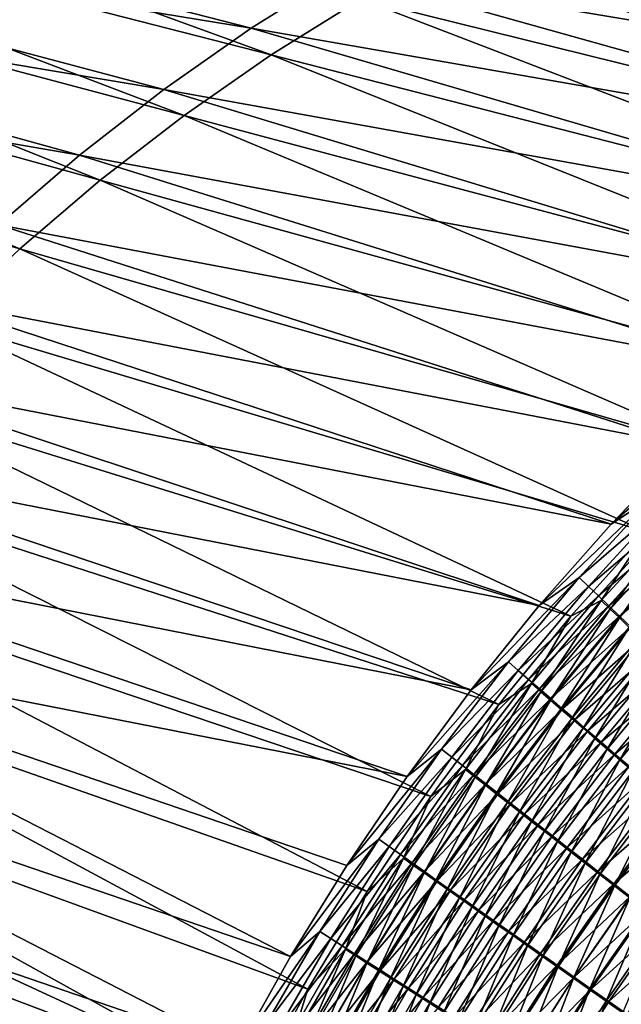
# Model space of a CAD drawing. Header units: metres. Extents: x -900 to 900, y -400 to 400.
# Tile 78 of 249: x -610 to -560, y 185 to 267. Entities that reach past the tile are written whole.
import ezdxf

# ---------------------------------------------------------------- set-up
doc = ezdxf.new("R2010")
doc.units = ezdxf.units.M

msp = doc.modelspace()

# ---------------------------------------------------------------- linework, layer by layer
at = {"layer": 'top'}
for points in [[(-589.249451, 263.618164, -353.408813), (-644.264893, 283.666199, -246.05809), (-651.034851, 279.450592, -245.912582)], [(-589.249451, 263.618164, -353.408813), (-581.840393, 268.242249, -353.560028), (-644.264893, 283.666199, -246.05809)], [(-652.766296, 281.682587, -247.002762), (-590.890991, 265.817963, -354.677704), (-659.367798, 277.063477, -246.906357)], [(-583.426514, 270.51178, -354.780487), (-590.890991, 265.817963, -354.677704), (-652.766296, 281.682587, -247.002762)], [(-567.832458, 278.768463, -354.992371), (-563.808838, 280.589996, -355.046387), (-510.928345, 264.434814, -453.677765)], [(-510.928345, 264.434814, -453.677765), (-563.808838, 280.589996, -355.046387), (-502.52182, 268.770874, -452.434357)], [(-562.422607, 278.139069, -353.965607), (-504.015686, 264.794922, -451.760284), (-558.406189, 279.822113, -354.051086)], [(-596.423035, 258.630585, -353.264374), (-651.034851, 279.450592, -245.912582), (-657.586487, 274.902618, -245.771866)], [(-596.423035, 258.630585, -353.264374), (-589.249451, 263.618164, -353.408813), (-651.034851, 279.450592, -245.912582)], [(-571.808411, 276.848724, -354.93869), (-567.832458, 278.768463, -354.992371), (-510.928345, 264.434814, -453.677765)], [(-566.398193, 276.355377, -353.8815), (-507.930725, 262.77652, -452.318695), (-562.422607, 278.139069, -353.965607)], [(-562.422607, 278.139069, -353.965607), (-507.930725, 262.77652, -452.318695), (-504.015686, 264.794922, -451.760284)], [(-659.367798, 277.063477, -246.906357), (-598.109863, 260.761414, -354.577484), (-665.726257, 272.122925, -246.811066)], [(-590.890991, 265.817963, -354.677704), (-598.109863, 260.761414, -354.577484), (-659.367798, 277.063477, -246.906357)], [(-519.031982, 259.722626, -454.795502), (-575.734253, 274.83194, -354.885468), (-571.808411, 276.848724, -354.93869)], [(-510.928345, 264.434814, -453.677765), (-519.031982, 259.722626, -454.795502), (-571.808411, 276.848724, -354.93869)], [(-511.806335, 260.662109, -452.854858), (-566.398193, 276.355377, -353.8815), (-570.330322, 274.472473, -353.798859)], [(-511.806335, 260.662109, -452.854858), (-507.930725, 262.77652, -452.318695), (-566.398193, 276.355377, -353.8815)], [(-603.340515, 253.29071, -353.127075), (-657.586487, 274.902618, -245.771866), (-663.901611, 270.032257, -245.636459)], [(-603.340515, 253.29071, -353.127075), (-596.423035, 258.630585, -353.264374), (-657.586487, 274.902618, -245.771866)], [(-575.734253, 274.83194, -354.885468), (-519.031982, 259.722626, -454.795502), (-583.426514, 270.51178, -354.780487)], [(-515.635437, 258.455994, -453.368317), (-570.330322, 274.472473, -353.798859), (-574.216492, 272.491699, -353.717712)], [(-515.635437, 258.455994, -453.368317), (-511.806335, 260.662109, -452.854858), (-570.330322, 274.472473, -353.798859)], [(-523.225647, 253.722763, -454.33786), (-574.216492, 272.491699, -353.717712), (-581.840393, 268.242249, -353.560028)], [(-523.225647, 253.722763, -454.33786), (-515.635437, 258.455994, -453.368317), (-574.216492, 272.491699, -353.717712)], [(-665.726257, 272.122925, -246.811066), (-605.065979, 255.353897, -354.480194), (-671.827026, 266.872192, -246.717346)], [(-598.109863, 260.761414, -354.577484), (-605.065979, 255.353897, -354.480194), (-665.726257, 272.122925, -246.811066)], [(-609.981384, 247.609665, -352.997192), (-663.901611, 270.032257, -245.636459), (-669.961731, 264.849304, -245.506821)], [(-609.981384, 247.609665, -352.997192), (-603.340515, 253.29071, -353.127075), (-663.901611, 270.032257, -245.636459)], [(-583.426514, 270.51178, -354.780487), (-526.829712, 254.661621, -455.796265), (-590.890991, 265.817963, -354.677704)], [(-519.031982, 259.722626, -454.795502), (-526.829712, 254.661621, -455.796265), (-583.426514, 270.51178, -354.780487)], [(-530.660034, 248.589325, -455.223938), (-581.840393, 268.242249, -353.560028), (-589.249451, 263.618164, -353.408813)], [(-530.660034, 248.589325, -455.223938), (-523.225647, 253.722763, -454.33786), (-581.840393, 268.242249, -353.560028)], [(-605.065979, 255.353897, -354.480194), (-611.74292, 249.608124, -354.386108), (-671.827026, 266.872192, -246.717346)], [(-590.890991, 265.817963, -354.677704), (-534.319763, 249.275711, -456.688751), (-598.109863, 260.761414, -354.577484)], [(-526.829712, 254.661621, -455.796265), (-534.319763, 249.275711, -456.688751), (-590.890991, 265.817963, -354.677704)], [(-616.324951, 241.598602, -352.875092), (-609.981384, 247.609665, -352.997192), (-669.961731, 264.849304, -245.506821)], [(-537.923035, 243.050507, -456.02655), (-589.249451, 263.618164, -353.408813), (-596.423035, 258.630585, -353.264374)], [(-537.923035, 243.050507, -456.02655), (-530.660034, 248.589325, -455.223938), (-589.249451, 263.618164, -353.408813)], [(-598.109863, 260.761414, -354.577484), (-541.500916, 243.586349, -457.481049), (-605.065979, 255.353897, -354.480194)], [(-534.319763, 249.275711, -456.688751), (-541.500916, 243.586349, -457.481049), (-598.109863, 260.761414, -354.577484)], [(-544.940918, 237.153473, -456.740356), (-596.423035, 258.630585, -353.264374), (-603.340515, 253.29071, -353.127075)], [(-544.940918, 237.153473, -456.740356), (-537.923035, 243.050507, -456.02655), (-596.423035, 258.630585, -353.264374)], [(-605.065979, 255.353897, -354.480194), (-548.371521, 237.613037, -458.179504), (-611.74292, 249.608124, -354.386108)], [(-541.500916, 243.586349, -457.481049), (-548.371521, 237.613037, -458.179504), (-605.065979, 255.353897, -354.480194)], [(-551.740967, 230.867828, -457.371307), (-603.340515, 253.29071, -353.127075), (-609.981384, 247.609665, -352.997192)], [(-551.740967, 230.867828, -457.371307), (-544.940918, 237.153473, -456.740356), (-603.340515, 253.29071, -353.127075)], [(-611.74292, 249.608124, -354.386108), (-554.930054, 231.374649, -458.79007), (-618.124817, 243.537598, -354.295593)], [(-548.371521, 237.613037, -458.179504), (-554.930054, 231.374649, -458.79007), (-611.74292, 249.608124, -354.386108)], [(-558.261047, 224.243729, -457.917023), (-609.981384, 247.609665, -352.997192), (-616.324951, 241.598602, -352.875092)], [(-558.261047, 224.243729, -457.917023), (-551.740967, 230.867828, -457.371307), (-609.981384, 247.609665, -352.997192)], [(-618.124817, 243.537598, -354.295593), (-561.175171, 224.8871, -459.318604), (-624.196655, 237.156647, -354.208954)], [(-554.930054, 231.374649, -458.79007), (-561.175171, 224.8871, -459.318604), (-618.124817, 243.537598, -354.295593)], [(-564.501892, 217.276764, -458.381592), (-616.324951, 241.598602, -352.875092), (-622.352295, 235.270294, -352.761108)], [(-564.501892, 217.276764, -458.381592), (-558.261047, 224.243729, -457.917023), (-616.324951, 241.598602, -352.875092)], [(-624.196655, 237.156647, -354.208954), (-567.105591, 218.163849, -459.771088), (-629.944031, 230.480377, -354.126495)], [(-561.175171, 224.8871, -459.318604), (-567.105591, 218.163849, -459.771088), (-624.196655, 237.156647, -354.208954)], [(-570.442139, 209.985504, -458.767334), (-622.352295, 235.270294, -352.761108), (-628.050598, 228.643784, -352.655396)], [(-570.442139, 209.985504, -458.767334), (-564.501892, 217.276764, -458.381592), (-622.352295, 235.270294, -352.761108)], [(-561.175171, 224.8871, -459.318604), (-551.194031, 233.638458, -460.409454), (-557.646545, 227.189819, -460.952942)], [(-561.175171, 224.8871, -459.318604), (-554.930054, 231.374649, -458.79007), (-551.194031, 233.638458, -460.409454)], [(-629.944031, 230.480377, -354.126495), (-572.719849, 211.218231, -460.15274), (-635.353455, 223.524597, -354.048553)], [(-567.105591, 218.163849, -459.771088), (-572.719849, 211.218231, -460.15274), (-629.944031, 230.480377, -354.126495)], [(-576.048462, 202.409668, -459.076599), (-628.050598, 228.643784, -352.655396), (-633.408447, 221.739563, -352.558228)], [(-576.048462, 202.409668, -459.076599), (-570.442139, 209.985504, -458.767334), (-628.050598, 228.643784, -352.655396)], [(-567.105591, 218.163849, -459.771088), (-557.646545, 227.189819, -460.952942), (-563.798828, 220.474014, -461.421631)], [(-567.105591, 218.163849, -459.771088), (-561.175171, 224.8871, -459.318604), (-557.646545, 227.189819, -460.952942)], [(-563.798828, 220.474014, -461.421631), (-557.646545, 227.189819, -460.952942), (-556.925232, 226.422195, -462.790344)], [(-563.798828, 220.474014, -461.421631), (-556.925232, 226.422195, -462.790344), (-563.034729, 219.73848, -463.231506)], [(-563.034729, 219.73848, -463.231506), (-556.925232, 226.422195, -462.790344), (-556.160034, 225.610062, -464.592743)], [(-563.034729, 219.73848, -463.231506), (-556.160034, 225.610062, -464.592743), (-562.225891, 218.961609, -465.00647)], [(-562.225891, 218.961609, -465.00647), (-556.160034, 225.610062, -464.592743), (-555.352112, 224.754532, -466.357727)], [(-555.920959, 225.194046, -459.515015), (-558.261047, 224.243729, -457.917023), (-561.986145, 218.578186, -459.956726)], [(-561.986145, 218.578186, -459.956726), (-561.257874, 217.878433, -461.679565), (-555.920959, 225.194046, -459.515015)], [(-561.257874, 217.878433, -461.679565), (-555.233398, 224.463699, -461.263947), (-555.920959, 225.194046, -459.515015)], [(-562.225891, 218.961609, -465.00647), (-555.352112, 224.754532, -466.357727), (-561.373352, 218.14444, -466.744202)], [(-561.373352, 218.14444, -466.744202), (-555.352112, 224.754532, -466.357727), (-554.502563, 223.856796, -468.082947)], [(-561.257874, 217.878433, -461.679565), (-560.487, 217.139359, -463.369141), (-555.233398, 224.463699, -461.263947)], [(-560.487, 217.139359, -463.369141), (-554.504089, 223.69101, -462.979553), (-555.233398, 224.463699, -461.263947)], [(-558.261047, 224.243729, -457.917023), (-564.501892, 217.276764, -458.381592), (-561.986145, 218.578186, -459.956726)], [(-561.373352, 218.14444, -466.744202), (-554.502563, 223.856796, -468.082947), (-560.478271, 217.288071, -468.442413)], [(-560.487, 217.139359, -463.369141), (-559.674561, 216.361984, -465.023285), (-554.504089, 223.69101, -462.979553)], [(-560.478271, 217.288071, -468.442413), (-554.502563, 223.856796, -468.082947), (-553.612366, 222.917953, -469.765961)], [(-635.353455, 223.524597, -354.048553), (-578.015686, 204.063461, -460.466644), (-640.412292, 216.305832, -353.975433)], [(-572.719849, 211.218231, -460.15274), (-578.015686, 204.063461, -460.466644), (-635.353455, 223.524597, -354.048553)], [(-560.478271, 217.288071, -468.442413), (-553.612366, 222.917953, -469.765961), (-559.541809, 216.39357, -470.098755)], [(-581.316467, 194.55632, -459.313812), (-633.408447, 221.739563, -352.558228), (-638.414551, 214.578186, -352.469788)], [(-581.316467, 194.55632, -459.313812), (-576.048462, 202.409668, -459.076599), (-633.408447, 221.739563, -352.558228)], [(-572.719849, 211.218231, -460.15274), (-563.798828, 220.474014, -461.421631), (-569.640442, 213.509354, -461.820343)], [(-572.719849, 211.218231, -460.15274), (-567.105591, 218.163849, -459.771088), (-563.798828, 220.474014, -461.421631)], [(-569.640442, 213.509354, -461.820343), (-563.798828, 220.474014, -461.421631), (-563.034729, 219.73848, -463.231506)], [(-569.640442, 213.509354, -461.820343), (-563.034729, 219.73848, -463.231506), (-568.836304, 212.808655, -463.606476)], [(-568.836304, 212.808655, -463.606476), (-563.034729, 219.73848, -463.231506), (-562.225891, 218.961609, -465.00647)], [(-568.836304, 212.808655, -463.606476), (-562.225891, 218.961609, -465.00647), (-567.98645, 212.069595, -465.357758)], [(-567.98645, 212.069595, -465.357758), (-562.225891, 218.961609, -465.00647), (-561.373352, 218.14444, -466.744202)], [(-567.98645, 212.069595, -465.357758), (-561.373352, 218.14444, -466.744202), (-567.092163, 211.293182, -467.072021)], [(-561.986145, 218.578186, -459.956726), (-564.501892, 217.276764, -458.381592), (-567.744629, 211.716232, -460.332214)], [(-567.744629, 211.716232, -460.332214), (-566.978333, 211.049667, -462.032501), (-561.986145, 218.578186, -459.956726)], [(-567.092163, 211.293182, -467.072021), (-561.373352, 218.14444, -466.744202), (-560.478271, 217.288071, -468.442413)], [(-566.978333, 211.049667, -462.032501), (-561.257874, 217.878433, -461.679565), (-561.986145, 218.578186, -459.956726)], [(-566.978333, 211.049667, -462.032501), (-566.168518, 210.346619, -463.699646), (-561.257874, 217.878433, -461.679565)], [(-566.168518, 210.346619, -463.699646), (-560.487, 217.139359, -463.369141), (-561.257874, 217.878433, -461.679565)], [(-564.501892, 217.276764, -458.381592), (-570.442139, 209.985504, -458.767334), (-567.744629, 211.716232, -460.332214)], [(-567.092163, 211.293182, -467.072021), (-560.478271, 217.288071, -468.442413), (-566.154419, 210.480423, -468.746948)], [(-566.168518, 210.346619, -463.699646), (-565.316284, 209.608047, -465.331482), (-560.487, 217.139359, -463.369141)], [(-566.154419, 210.480423, -468.746948), (-560.478271, 217.288071, -468.442413), (-559.541809, 216.39357, -470.098755)], [(-565.316284, 209.608047, -465.331482), (-559.674561, 216.361984, -465.023285), (-560.487, 217.139359, -463.369141)], [(-640.412292, 216.305832, -353.975433), (-587.641418, 189.177658, -460.902557), (-645.108704, 208.841248, -353.90744)], [(-578.015686, 204.063461, -460.466644), (-582.990479, 196.712646, -460.715668), (-640.412292, 216.305832, -353.975433)], [(-640.412292, 216.305832, -353.975433), (-582.990479, 196.712646, -460.715668), (-587.641418, 189.177658, -460.902557)], [(-566.154419, 210.480423, -468.746948), (-559.541809, 216.39357, -470.098755), (-565.1745, 209.632309, -470.380341)], [(-565.316284, 209.608047, -465.331482), (-564.422791, 208.83493, -466.925934), (-559.674561, 216.361984, -465.023285)], [(-565.1745, 209.632309, -470.380341), (-559.541809, 216.39357, -470.098755), (-558.565002, 215.462006, -471.710968)], [(-564.422791, 208.83493, -466.925934), (-558.821533, 215.547333, -466.639771), (-559.674561, 216.361984, -465.023285)], [(-565.1745, 209.632309, -470.380341), (-558.565002, 215.462006, -471.710968), (-564.153503, 208.749847, -471.96994)], [(-564.422791, 208.83493, -466.925934), (-563.489075, 208.028183, -468.480804), (-558.821533, 215.547333, -466.639771)], [(-564.153503, 208.749847, -471.96994), (-558.565002, 215.462006, -471.710968), (-557.549072, 214.494461, -473.276672)], [(-563.489075, 208.028183, -468.480804), (-557.929138, 214.696426, -468.216431), (-558.821533, 215.547333, -466.639771)], [(-563.489075, 208.028183, -468.480804), (-562.516235, 207.188766, -469.993958), (-557.929138, 214.696426, -468.216431)], [(-562.516235, 207.188766, -469.993958), (-556.998291, 213.810272, -469.751068), (-557.929138, 214.696426, -468.216431)], [(-586.208801, 186.48674, -459.482391), (-638.414551, 214.578186, -352.469788), (-643.057434, 207.180191, -352.390259)], [(-586.208801, 186.48674, -459.482391), (-581.316467, 194.55632, -459.313812), (-638.414551, 214.578186, -352.469788)], [(-564.153503, 208.749847, -471.96994), (-557.549072, 214.494461, -473.276672), (-563.092651, 207.834045, -473.513489)], [(-563.092651, 207.834045, -473.513489), (-557.549072, 214.494461, -473.276672), (-556.495056, 213.49202, -474.793762)], [(-562.516235, 207.188766, -469.993958), (-561.505432, 206.317657, -471.463318), (-556.998291, 213.810272, -469.751068)], [(-561.505432, 206.317657, -471.463318), (-556.030151, 212.889893, -471.241425), (-556.998291, 213.810272, -469.751068)], [(-578.015686, 204.063461, -460.466644), (-569.640442, 213.509354, -461.820343), (-575.16333, 206.310745, -462.152283)], [(-578.015686, 204.063461, -460.466644), (-572.719849, 211.218231, -460.15274), (-569.640442, 213.509354, -461.820343)], [(-575.16333, 206.310745, -462.152283), (-569.640442, 213.509354, -461.820343), (-568.836304, 212.808655, -463.606476)], [(-563.092651, 207.834045, -473.513489), (-556.495056, 213.49202, -474.793762), (-561.992981, 206.885925, -475.008911)], [(-561.992981, 206.885925, -475.008911), (-556.495056, 213.49202, -474.793762), (-555.404297, 212.455887, -476.260681)], [(-575.16333, 206.310745, -462.152283), (-568.836304, 212.808655, -463.606476), (-574.32196, 205.647263, -463.918304)], [(-574.32196, 205.647263, -463.918304), (-568.836304, 212.808655, -463.606476), (-567.98645, 212.069595, -465.357758)], [(-555.404297, 212.455887, -476.260681), (-560.855957, 205.906601, -476.454681), (-561.992981, 206.885925, -475.008911)], [(-561.505432, 206.317657, -471.463318), (-560.457703, 205.415817, -472.886841), (-556.030151, 212.889893, -471.241425)], [(-554.278137, 211.387329, -477.675995), (-560.855957, 205.906601, -476.454681), (-555.404297, 212.455887, -476.260681)], [(-560.457703, 205.415817, -472.886841), (-555.025818, 211.93634, -472.685516), (-556.030151, 212.889893, -471.241425)], [(-574.32196, 205.647263, -463.918304), (-567.98645, 212.069595, -465.357758), (-573.434021, 204.948273, -465.649628)], [(-573.434021, 204.948273, -465.649628), (-567.98645, 212.069595, -465.357758), (-567.092163, 211.293182, -467.072021)], [(-567.744629, 211.716232, -460.332214), (-570.442139, 209.985504, -458.767334), (-573.188477, 204.622864, -460.64447)], [(-573.188477, 204.622864, -460.64447), (-572.38678, 203.991745, -462.325714), (-567.744629, 211.716232, -460.332214)], [(-572.38678, 203.991745, -462.325714), (-566.978333, 211.049667, -462.032501), (-567.744629, 211.716232, -460.332214)], [(-559.682861, 204.897232, -477.849457), (-560.855957, 205.906601, -476.454681), (-554.278137, 211.387329, -477.675995)], [(-560.457703, 205.415817, -472.886841), (-559.374329, 204.484314, -474.263123), (-555.025818, 211.93634, -472.685516)], [(-573.434021, 204.948273, -465.649628), (-567.092163, 211.293182, -467.072021), (-572.500732, 204.214706, -467.343994)], [(-572.500732, 204.214706, -467.343994), (-567.092163, 211.293182, -467.072021), (-566.154419, 210.480423, -468.746948)], [(-572.38678, 203.991745, -462.325714), (-571.540771, 203.326843, -463.973877), (-566.978333, 211.049667, -462.032501)], [(-571.540771, 203.326843, -463.973877), (-566.168518, 210.346619, -463.699646), (-566.978333, 211.049667, -462.032501)], [(-570.442139, 209.985504, -458.767334), (-576.048462, 202.409668, -459.076599), (-573.188477, 204.622864, -460.64447)], [(-572.500732, 204.214706, -467.343994), (-566.154419, 210.480423, -468.746948), (-571.523193, 203.447495, -468.999298)], [(-571.540771, 203.326843, -463.973877), (-570.65155, 202.629074, -465.586884), (-566.168518, 210.346619, -463.699646)], [(-571.523193, 203.447495, -468.999298), (-566.154419, 210.480423, -468.746948), (-565.1745, 209.632309, -470.380341)], [(-570.65155, 202.629074, -465.586884), (-565.316284, 209.608047, -465.331482), (-566.168518, 210.346619, -463.699646)], [(-571.523193, 203.447495, -468.999298), (-565.1745, 209.632309, -470.380341), (-570.502747, 202.647583, -470.613281)], [(-570.65155, 202.629074, -465.586884), (-569.720276, 201.899307, -467.162689), (-565.316284, 209.608047, -465.331482)], [(-570.502747, 202.647583, -470.613281), (-565.1745, 209.632309, -470.380341), (-564.153503, 208.749847, -471.96994)], [(-569.720276, 201.899307, -467.162689), (-564.422791, 208.83493, -466.925934), (-565.316284, 209.608047, -465.331482)], [(-645.108704, 208.841248, -353.90744), (-591.965454, 181.469208, -461.03009), (-649.431885, 201.14859, -353.844879)], [(-587.641418, 189.177658, -460.902557), (-591.965454, 181.469208, -461.03009), (-645.108704, 208.841248, -353.90744)], [(-570.502747, 202.647583, -470.613281), (-564.153503, 208.749847, -471.96994), (-569.440369, 201.815887, -472.183777)], [(-569.720276, 201.899307, -467.162689), (-568.747986, 201.138443, -468.699158), (-564.422791, 208.83493, -466.925934)], [(-569.440369, 201.815887, -472.183777), (-564.153503, 208.749847, -471.96994), (-563.092651, 207.834045, -473.513489)], [(-568.747986, 201.138443, -468.699158), (-563.489075, 208.028183, -468.480804), (-564.422791, 208.83493, -466.925934)], [(-569.440369, 201.815887, -472.183777), (-563.092651, 207.834045, -473.513489), (-568.337463, 200.953354, -473.708588)], [(-568.747986, 201.138443, -468.699158), (-567.735901, 200.347351, -470.194214), (-563.489075, 208.028183, -468.480804)], [(-568.337463, 200.953354, -473.708588), (-563.092651, 207.834045, -473.513489), (-561.992981, 206.885925, -475.008911)], [(-567.735901, 200.347351, -470.194214), (-562.516235, 207.188766, -469.993958), (-563.489075, 208.028183, -468.480804)], [(-590.741699, 178.180908, -459.588043), (-643.057434, 207.180191, -352.390259), (-645.239136, 203.398865, -352.353912)], [(-590.741699, 178.180908, -459.588043), (-586.208801, 186.48674, -459.482391), (-643.057434, 207.180191, -352.390259)], [(-561.992981, 206.885925, -475.008911), (-567.195068, 200.060928, -475.18573), (-568.337463, 200.953354, -473.708588)], [(-567.735901, 200.347351, -470.194214), (-566.685059, 199.526932, -471.645813), (-562.516235, 207.188766, -469.993958)], [(-560.855957, 205.906601, -476.454681), (-567.195068, 200.060928, -475.18573), (-561.992981, 206.885925, -475.008911)], [(-566.685059, 199.526932, -471.645813), (-561.505432, 206.317657, -471.463318), (-562.516235, 207.188766, -469.993958)], [(-582.990479, 196.712646, -460.715668), (-575.16333, 206.310745, -462.152283), (-580.361511, 198.890259, -462.41922)], [(-582.990479, 196.712646, -460.715668), (-578.015686, 204.063461, -460.466644), (-575.16333, 206.310745, -462.152283)], [(-580.361511, 198.890259, -462.41922), (-575.16333, 206.310745, -462.152283), (-574.32196, 205.647263, -463.918304)], [(-566.014648, 199.139664, -476.613647), (-567.195068, 200.060928, -475.18573), (-560.855957, 205.906601, -476.454681)], [(-566.685059, 199.526932, -471.645813), (-565.596741, 198.678101, -473.051971), (-561.505432, 206.317657, -471.463318)], [(-566.014648, 199.139664, -476.613647), (-560.855957, 205.906601, -476.454681), (-559.682861, 204.897232, -477.849457)], [(-565.596741, 198.678101, -473.051971), (-560.457703, 205.415817, -472.886841), (-561.505432, 206.317657, -471.463318)], [(-580.361511, 198.890259, -462.41922), (-574.32196, 205.647263, -463.918304), (-579.485779, 198.266205, -464.168762)], [(-579.485779, 198.266205, -464.168762), (-574.32196, 205.647263, -463.918304), (-573.434021, 204.948273, -465.649628)], [(-579.485779, 198.266205, -464.168762), (-573.434021, 204.948273, -465.649628), (-578.562622, 197.609375, -465.883636)], [(-578.562622, 197.609375, -465.883636), (-573.434021, 204.948273, -465.649628), (-572.500732, 204.214706, -467.343994)], [(-564.797485, 198.190628, -477.991089), (-566.014648, 199.139664, -476.613647), (-559.682861, 204.897232, -477.849457)], [(-565.596741, 198.678101, -473.051971), (-564.472168, 197.801834, -474.411346), (-560.457703, 205.415817, -472.886841)], [(-564.797485, 198.190628, -477.991089), (-559.682861, 204.897232, -477.849457), (-558.475037, 203.858978, -479.191864)], [(-564.472168, 197.801834, -474.411346), (-559.374329, 204.484314, -474.263123), (-560.457703, 205.415817, -472.886841)], [(-578.562622, 197.609375, -465.883636), (-572.500732, 204.214706, -467.343994), (-577.593201, 196.920624, -467.561707)], [(-573.188477, 204.622864, -460.64447), (-576.048462, 202.409668, -459.076599), (-578.311768, 197.310059, -460.895203)], [(-578.311768, 197.310059, -460.895203), (-577.477478, 196.716476, -462.560791), (-573.188477, 204.622864, -460.64447)], [(-577.593201, 196.920624, -467.561707), (-572.500732, 204.214706, -467.343994), (-571.523193, 203.447495, -468.999298)], [(-577.477478, 196.716476, -462.560791), (-572.38678, 203.991745, -462.325714), (-573.188477, 204.622864, -460.64447)], [(-564.472168, 197.801834, -474.411346), (-563.312561, 196.899155, -475.722626), (-559.374329, 204.484314, -474.263123)], [(-559.374329, 204.484314, -474.263123), (-563.312561, 196.899155, -475.722626), (-558.256653, 203.524231, -475.59082)], [(-647.325806, 199.566086, -352.319885), (-590.741699, 178.180908, -459.588043), (-645.239136, 203.398865, -352.353912)], [(-577.593201, 196.920624, -467.561707), (-571.523193, 203.447495, -468.999298), (-576.578735, 196.200806, -469.200836)], [(-577.477478, 196.716476, -462.560791), (-576.598022, 196.091705, -464.19339), (-572.38678, 203.991745, -462.325714)], [(-576.598022, 196.091705, -464.19339), (-571.540771, 203.326843, -463.973877), (-572.38678, 203.991745, -462.325714)], [(-576.598022, 196.091705, -464.19339), (-575.674438, 195.436584, -465.790955), (-571.540771, 203.326843, -463.973877)], [(-576.578735, 196.200806, -469.200836), (-571.523193, 203.447495, -468.999298), (-570.502747, 202.647583, -470.613281)], [(-575.674438, 195.436584, -465.790955), (-570.65155, 202.629074, -465.586884), (-571.540771, 203.326843, -463.973877)], [(-563.544983, 197.214859, -479.316711), (-564.797485, 198.190628, -477.991089), (-558.475037, 203.858978, -479.191864)], [(-563.544983, 197.214859, -479.316711), (-558.475037, 203.858978, -479.191864), (-557.233765, 202.792984, -480.48056)], [(-558.256653, 203.524231, -475.59082), (-563.312561, 196.899155, -475.722626), (-562.119385, 195.971069, -476.984558)], [(-558.256653, 203.524231, -475.59082), (-562.119385, 195.971069, -476.984558), (-557.105835, 202.536682, -476.868683)], [(-576.048462, 202.409668, -459.076599), (-581.316467, 194.55632, -459.313812), (-578.311768, 197.310059, -460.895203)], [(-576.578735, 196.200806, -469.200836), (-570.502747, 202.647583, -470.613281), (-575.520508, 195.45079, -470.798889)], [(-575.674438, 195.436584, -465.790955), (-574.708069, 194.751923, -467.35144), (-570.65155, 202.629074, -465.586884)], [(-575.520508, 195.45079, -470.798889), (-570.502747, 202.647583, -470.613281), (-569.440369, 201.815887, -472.183777)], [(-574.708069, 194.751923, -467.35144), (-569.720276, 201.899307, -467.162689), (-570.65155, 202.629074, -465.586884)], [(-562.258545, 196.213455, -480.589172), (-563.544983, 197.214859, -479.316711), (-557.233765, 202.792984, -480.48056)], [(-562.258545, 196.213455, -480.589172), (-557.233765, 202.792984, -480.48056), (-555.96051, 201.700409, -481.714172)], [(-557.105835, 202.536682, -476.868683), (-562.119385, 195.971069, -476.984558), (-560.893799, 195.0186, -478.195892)], [(-557.105835, 202.536682, -476.868683), (-560.893799, 195.0186, -478.195892), (-555.923279, 201.522751, -478.095428)], [(-575.520508, 195.45079, -470.798889), (-569.440369, 201.815887, -472.183777), (-574.419678, 194.671463, -472.353729)], [(-574.708069, 194.751923, -467.35144), (-573.699951, 194.038544, -468.872803), (-569.720276, 201.899307, -467.162689)], [(-574.419678, 194.671463, -472.353729), (-569.440369, 201.815887, -472.183777), (-568.337463, 200.953354, -473.708588)], [(-573.699951, 194.038544, -468.872803), (-568.747986, 201.138443, -468.699158), (-569.720276, 201.899307, -467.162689)], [(-560.939453, 195.187469, -481.807159), (-562.258545, 196.213455, -480.589172), (-555.96051, 201.700409, -481.714172)], [(-560.939453, 195.187469, -481.807159), (-555.96051, 201.700409, -481.714172), (-554.656494, 200.582382, -482.891327)], [(-649.431885, 201.14859, -353.844879), (-595.959412, 173.598099, -461.100769), (-651.450317, 197.222443, -353.815735)], [(-591.965454, 181.469208, -461.03009), (-595.959412, 173.598099, -461.100769), (-649.431885, 201.14859, -353.844879)], [(-568.337463, 200.953354, -473.708588), (-573.277527, 193.863663, -473.86319), (-574.419678, 194.671463, -472.353729)], [(-573.699951, 194.038544, -468.872803), (-572.651306, 193.297287, -470.353027), (-568.747986, 201.138443, -468.699158)], [(-567.195068, 200.060928, -475.18573), (-573.277527, 193.863663, -473.86319), (-568.337463, 200.953354, -473.708588)], [(-572.651306, 193.297287, -470.353027), (-567.735901, 200.347351, -470.194214), (-568.747986, 201.138443, -468.699158)], [(-555.923279, 201.522751, -478.095428), (-560.893799, 195.0186, -478.195892), (-559.637146, 194.042755, -479.355377)], [(-572.095276, 193.028305, -475.325317), (-573.277527, 193.863663, -473.86319), (-567.195068, 200.060928, -475.18573)], [(-572.651306, 193.297287, -470.353027), (-571.563232, 192.528961, -471.790039), (-567.735901, 200.347351, -470.194214)], [(-572.095276, 193.028305, -475.325317), (-567.195068, 200.060928, -475.18573), (-566.014648, 199.139664, -476.613647)], [(-571.563232, 192.528961, -471.790039), (-566.685059, 199.526932, -471.645813), (-567.735901, 200.347351, -470.194214)], [(-559.589172, 194.13797, -482.96936), (-560.939453, 195.187469, -481.807159), (-554.656494, 200.582382, -482.891327)], [(-649.31604, 195.684418, -352.288177), (-592.863098, 173.959702, -459.618469), (-647.325806, 199.566086, -352.319885)], [(-592.863098, 173.959702, -459.618469), (-590.741699, 178.180908, -459.588043), (-647.325806, 199.566086, -352.319885)], [(-571.563232, 192.528961, -471.790039), (-570.436951, 191.734406, -473.181976), (-566.685059, 199.526932, -471.645813)], [(-570.436951, 191.734406, -473.181976), (-565.596741, 198.678101, -473.051971), (-566.685059, 199.526932, -471.645813)], [(-587.641418, 189.177658, -460.902557), (-580.361511, 198.890259, -462.41922), (-585.229187, 191.259872, -462.622894)], [(-587.641418, 189.177658, -460.902557), (-582.990479, 196.712646, -460.715668), (-580.361511, 198.890259, -462.41922)], [(-585.229187, 191.259872, -462.622894), (-580.361511, 198.890259, -462.41922), (-579.485779, 198.266205, -464.168762)], [(-570.874207, 192.166321, -476.738617), (-572.095276, 193.028305, -475.325317), (-566.014648, 199.139664, -476.613647)], [(-570.874207, 192.166321, -476.738617), (-566.014648, 199.139664, -476.613647), (-564.797485, 198.190628, -477.991089)], [(-570.436951, 191.734406, -473.181976), (-569.273804, 190.914566, -474.527466), (-565.596741, 198.678101, -473.051971)], [(-569.273804, 190.914566, -474.527466), (-564.472168, 197.801834, -474.411346), (-565.596741, 198.678101, -473.051971)], [(-585.229187, 191.259872, -462.622894), (-579.485779, 198.266205, -464.168762), (-584.32196, 190.677292, -464.359436)], [(-584.32196, 190.677292, -464.359436), (-579.485779, 198.266205, -464.168762), (-578.562622, 197.609375, -465.883636)], [(-584.32196, 190.677292, -464.359436), (-578.562622, 197.609375, -465.883636), (-583.366394, 190.06456, -466.061371)], [(-583.366394, 190.06456, -466.061371), (-578.562622, 197.609375, -465.883636), (-577.593201, 196.920624, -467.561707)], [(-569.615845, 191.278717, -478.101837), (-570.874207, 192.166321, -476.738617), (-564.797485, 198.190628, -477.991089)], [(-569.615845, 191.278717, -478.101837), (-564.797485, 198.190628, -477.991089), (-563.544983, 197.214859, -479.316711)], [(-569.273804, 190.914566, -474.527466), (-568.075073, 190.070343, -475.825287), (-564.472168, 197.801834, -474.411346)], [(-568.075073, 190.070343, -475.825287), (-563.312561, 196.899155, -475.722626), (-564.472168, 197.801834, -474.411346)], [(-595.959412, 173.598099, -461.100769), (-653.371765, 193.246201, -353.788055), (-651.450317, 197.222443, -353.815735)], [(-583.366394, 190.06456, -466.061371), (-577.593201, 196.920624, -467.561707), (-582.363708, 189.42244, -467.726624)], [(-578.311768, 197.310059, -460.895203), (-581.316467, 194.55632, -459.313812), (-583.108826, 189.789734, -461.086029)], [(-583.108826, 189.789734, -461.086029), (-582.244568, 189.235626, -462.739319), (-578.311768, 197.310059, -460.895203)], [(-582.363708, 189.42244, -467.726624), (-577.593201, 196.920624, -467.561707), (-576.578735, 196.200806, -469.200836)], [(-582.244568, 189.235626, -462.739319), (-577.477478, 196.716476, -462.560791), (-578.311768, 197.310059, -460.895203)], [(-582.244568, 189.235626, -462.739319), (-581.33429, 188.652817, -464.35965), (-577.477478, 196.716476, -462.560791)], [(-581.33429, 188.652817, -464.35965), (-576.598022, 196.091705, -464.19339), (-577.477478, 196.716476, -462.560791)], [(-568.321533, 190.366486, -479.413696), (-569.615845, 191.278717, -478.101837), (-563.544983, 197.214859, -479.316711)], [(-568.321533, 190.366486, -479.413696), (-563.544983, 197.214859, -479.316711), (-562.258545, 196.213455, -480.589172)], [(-568.075073, 190.070343, -475.825287), (-566.842102, 189.202682, -477.074158), (-563.312561, 196.899155, -475.722626)], [(-563.312561, 196.899155, -475.722626), (-566.842102, 189.202682, -477.074158), (-562.119385, 195.971069, -476.984558)], [(-582.363708, 189.42244, -467.726624), (-576.578735, 196.200806, -469.200836), (-581.315186, 188.75174, -469.353027)], [(-581.33429, 188.652817, -464.35965), (-580.379211, 188.042068, -465.945038), (-576.598022, 196.091705, -464.19339)], [(-581.315186, 188.75174, -469.353027), (-576.578735, 196.200806, -469.200836), (-575.520508, 195.45079, -470.798889)], [(-580.379211, 188.042068, -465.945038), (-575.674438, 195.436584, -465.790955), (-576.598022, 196.091705, -464.19339)], [(-566.992615, 189.430573, -480.672852), (-568.321533, 190.366486, -479.413696), (-562.258545, 196.213455, -480.589172)], [(-566.992615, 189.430573, -480.672852), (-562.258545, 196.213455, -480.589172), (-560.939453, 195.187469, -481.807159)], [(-562.119385, 195.971069, -476.984558), (-566.842102, 189.202682, -477.074158), (-565.576172, 188.312531, -478.272888)], [(-562.119385, 195.971069, -476.984558), (-565.576172, 188.312531, -478.272888), (-560.893799, 195.0186, -478.195892)], [(-651.208374, 191.756424, -352.25882), (-594.893555, 169.683304, -459.63443), (-649.31604, 195.684418, -352.288177)], [(-594.893555, 169.683304, -459.63443), (-592.863098, 173.959702, -459.618469), (-649.31604, 195.684418, -352.288177)], [(-581.315186, 188.75174, -469.353027), (-575.520508, 195.45079, -470.798889), (-580.222046, 188.053268, -470.938568)], [(-580.379211, 188.042068, -465.945038), (-579.380371, 187.404144, -467.4935), (-575.674438, 195.436584, -465.790955)], [(-580.222046, 188.053268, -470.938568), (-575.520508, 195.45079, -470.798889), (-574.419678, 194.671463, -472.353729)], [(-579.380371, 187.404144, -467.4935), (-574.708069, 194.751923, -467.35144), (-575.674438, 195.436584, -465.790955)], [(-565.630554, 188.472015, -481.878052), (-566.992615, 189.430573, -480.672852), (-560.939453, 195.187469, -481.807159)], [(-565.630554, 188.472015, -481.878052), (-560.939453, 195.187469, -481.807159), (-559.589172, 194.13797, -482.96936)], [(-581.316467, 194.55632, -459.313812), (-586.208801, 186.48674, -459.482391), (-583.108826, 189.789734, -461.086029)], [(-574.419678, 194.671463, -472.353729), (-579.085571, 187.32782, -472.481079), (-580.222046, 188.053268, -470.938568)], [(-579.380371, 187.404144, -467.4935), (-578.339111, 186.739807, -469.002991), (-574.708069, 194.751923, -467.35144)], [(-573.277527, 193.863663, -473.86319), (-579.085571, 187.32782, -472.481079), (-574.419678, 194.671463, -472.353729)], [(-578.339111, 186.739807, -469.002991), (-573.699951, 194.038544, -468.872803), (-574.708069, 194.751923, -467.35144)], [(-560.893799, 195.0186, -478.195892), (-565.576172, 188.312531, -478.272888), (-564.278748, 187.400818, -479.420227)], [(-560.893799, 195.0186, -478.195892), (-564.278748, 187.400818, -479.420227), (-559.637146, 194.042755, -479.355377)], [(-577.906982, 186.576202, -473.978455), (-579.085571, 187.32782, -472.481079), (-573.277527, 193.863663, -473.86319)], [(-578.339111, 186.739807, -469.002991), (-577.256592, 186.04982, -470.471527), (-573.699951, 194.038544, -468.872803)], [(-577.906982, 186.576202, -473.978455), (-573.277527, 193.863663, -473.86319), (-572.095276, 193.028305, -475.325317)], [(-577.256592, 186.04982, -470.471527), (-572.651306, 193.297287, -470.353027), (-573.699951, 194.038544, -468.872803)], [(-564.236755, 187.491745, -483.027985), (-565.630554, 188.472015, -481.878052), (-559.589172, 194.13797, -482.96936)], [(-559.637146, 194.042755, -479.355377), (-564.278748, 187.400818, -479.420227), (-562.950989, 186.468491, -480.514984)], [(-564.236755, 187.491745, -483.027985), (-559.589172, 194.13797, -482.96936), (-558.208984, 193.06601, -484.074432)], [(-559.637146, 194.042755, -479.355377), (-562.950989, 186.468491, -480.514984), (-558.350769, 193.04454, -480.461731)], [(-599.619751, 165.575348, -461.115479), (-655.19519, 189.222229, -353.761902), (-653.371765, 193.246201, -353.788055)], [(-595.959412, 173.598099, -461.100769), (-599.619751, 165.575348, -461.115479), (-653.371765, 193.246201, -353.788055)], [(-576.687561, 185.79921, -475.428772), (-577.906982, 186.576202, -473.978455), (-572.095276, 193.028305, -475.325317)], [(-577.256592, 186.04982, -470.471527), (-576.133911, 185.33493, -471.897125), (-572.651306, 193.297287, -470.353027)], [(-576.687561, 185.79921, -475.428772), (-572.095276, 193.028305, -475.325317), (-570.874207, 192.166321, -476.738617)], [(-576.133911, 185.33493, -471.897125), (-571.563232, 192.528961, -471.790039), (-572.651306, 193.297287, -470.353027)], [(-562.812622, 186.490784, -484.121338), (-564.236755, 187.491745, -483.027985), (-558.208984, 193.06601, -484.074432)], [(-558.350769, 193.04454, -480.461731), (-562.950989, 186.468491, -480.514984), (-561.59436, 185.516464, -481.555878)], [(-562.812622, 186.490784, -484.121338), (-558.208984, 193.06601, -484.074432), (-556.800354, 191.972702, -485.121124)], [(-558.350769, 193.04454, -480.461731), (-561.59436, 185.516464, -481.555878), (-557.03595, 192.024994, -481.513733)], [(-575.428772, 184.997757, -476.830597), (-576.687561, 185.79921, -475.428772), (-570.874207, 192.166321, -476.738617)], [(-576.133911, 185.33493, -471.897125), (-574.972412, 184.595932, -473.277863), (-571.563232, 192.528961, -471.790039)], [(-575.428772, 184.997757, -476.830597), (-570.874207, 192.166321, -476.738617), (-569.615845, 191.278717, -478.101837)], [(-574.972412, 184.595932, -473.277863), (-570.436951, 191.734406, -473.181976), (-571.563232, 192.528961, -471.790039)], [(-561.359497, 185.470139, -485.156921), (-562.812622, 186.490784, -484.121338), (-556.800354, 191.972702, -485.121124)], [(-557.03595, 192.024994, -481.513733), (-561.59436, 185.516464, -481.555878), (-560.210205, 184.545715, -482.541748)], [(-561.359497, 185.470139, -485.156921), (-556.800354, 191.972702, -485.121124), (-555.364807, 190.859222, -486.108429)], [(-653.001404, 187.784653, -352.231842), (-596.815002, 165.392593, -459.635834), (-651.208374, 191.756424, -352.25882)], [(-596.815002, 165.392593, -459.635834), (-594.893555, 169.683304, -459.63443), (-651.208374, 191.756424, -352.25882)], [(-591.965454, 181.469208, -461.03009), (-585.229187, 191.259872, -462.622894), (-589.760498, 183.431549, -462.765045)], [(-591.965454, 181.469208, -461.03009), (-587.641418, 189.177658, -460.902557), (-585.229187, 191.259872, -462.622894)], [(-589.760498, 183.431549, -462.765045), (-585.229187, 191.259872, -462.622894), (-584.32196, 190.677292, -464.359436)], [(-574.131897, 184.172745, -478.182648), (-575.428772, 184.997757, -476.830597), (-569.615845, 191.278717, -478.101837)], [(-574.972412, 184.595932, -473.277863), (-573.773315, 183.833664, -474.612457), (-570.436951, 191.734406, -473.181976)], [(-574.131897, 184.172745, -478.182648), (-569.615845, 191.278717, -478.101837), (-568.321533, 190.366486, -479.413696)], [(-573.773315, 183.833664, -474.612457), (-569.273804, 190.914566, -474.527466), (-570.436951, 191.734406, -473.181976)], [(-589.760498, 183.431549, -462.765045), (-584.32196, 190.677292, -464.359436), (-588.824646, 182.892334, -464.492004)], [(-588.824646, 182.892334, -464.492004), (-584.32196, 190.677292, -464.359436), (-583.366394, 190.06456, -466.061371)], [(-572.798462, 183.325073, -479.483673), (-574.131897, 184.172745, -478.182648), (-568.321533, 190.366486, -479.413696)], [(-573.773315, 183.833664, -474.612457), (-572.538025, 183.048981, -475.899689), (-569.273804, 190.914566, -474.527466)], [(-572.798462, 183.325073, -479.483673), (-568.321533, 190.366486, -479.413696), (-566.992615, 189.430573, -480.672852)], [(-572.538025, 183.048981, -475.899689), (-568.075073, 190.070343, -475.825287), (-569.273804, 190.914566, -474.527466)], [(-559.878967, 184.430878, -486.133728), (-561.359497, 185.470139, -485.156921), (-555.364807, 190.859222, -486.108429)], [(-588.824646, 182.892334, -464.492004), (-583.366394, 190.06456, -466.061371), (-587.839539, 182.325455, -466.184418)], [(-587.839539, 182.325455, -466.184418), (-583.366394, 190.06456, -466.061371), (-582.363708, 189.42244, -467.726624)], [(-587.839539, 182.325455, -466.184418), (-582.363708, 189.42244, -467.726624), (-586.806458, 181.731674, -467.840179)], [(-583.108826, 189.789734, -461.086029), (-586.208801, 186.48674, -459.482391), (-587.573669, 182.073807, -461.218658)], [(-587.573669, 182.073807, -461.218658), (-586.682251, 181.560944, -462.862854), (-583.108826, 189.789734, -461.086029)], [(-586.806458, 181.731674, -467.840179), (-582.363708, 189.42244, -467.726624), (-581.315186, 188.75174, -469.353027)], [(-586.682251, 181.560944, -462.862854), (-582.244568, 189.235626, -462.739319), (-583.108826, 189.789734, -461.086029)], [(-571.429932, 182.455643, -480.732391), (-572.798462, 183.325073, -479.483673), (-566.992615, 189.430573, -480.672852)], [(-572.538025, 183.048981, -475.899689), (-571.267944, 182.242752, -477.138306), (-568.075073, 190.070343, -475.825287)], [(-571.429932, 182.455643, -480.732391), (-566.992615, 189.430573, -480.672852), (-565.630554, 188.472015, -481.878052)], [(-571.267944, 182.242752, -477.138306), (-566.842102, 189.202682, -477.074158), (-568.075073, 190.070343, -475.825287)], [(-655.19519, 189.222229, -353.761902), (-599.619751, 165.575348, -461.115479), (-656.919434, 185.152908, -353.737244)], [(-586.806458, 181.731674, -467.840179), (-581.315186, 188.75174, -469.353027), (-585.726685, 181.111725, -469.457275)], [(-586.682251, 181.560944, -462.862854), (-585.743958, 181.021774, -464.474182), (-582.244568, 189.235626, -462.739319)], [(-585.743958, 181.021774, -464.474182), (-581.33429, 188.652817, -464.35965), (-582.244568, 189.235626, -462.739319)], [(-585.743958, 181.021774, -464.474182), (-584.759949, 180.457031, -466.050629), (-581.33429, 188.652817, -464.35965)], [(-585.726685, 181.111725, -469.457275), (-581.315186, 188.75174, -469.353027), (-580.222046, 188.053268, -470.938568)], [(-584.759949, 180.457031, -466.050629), (-580.379211, 188.042068, -465.945038), (-581.33429, 188.652817, -464.35965)], [(-571.267944, 182.242752, -477.138306), (-569.964294, 181.415833, -478.327148), (-566.842102, 189.202682, -477.074158)], [(-566.842102, 189.202682, -477.074158), (-569.964294, 181.415833, -478.327148), (-565.576172, 188.312531, -478.272888)], [(-654.693665, 183.771713, -352.207306), (-598.65271, 161.0327, -459.622681), (-653.001404, 187.784653, -352.231842)], [(-653.001404, 187.784653, -352.231842), (-598.65271, 161.0327, -459.622681), (-596.815002, 165.392593, -459.635834)], [(-580.222046, 188.053268, -470.938568), (-584.60144, 180.466324, -471.033569), (-585.726685, 181.111725, -469.457275)], [(-584.759949, 180.457031, -466.050629), (-583.731445, 179.867371, -467.59021), (-580.379211, 188.042068, -465.945038)], [(-579.085571, 187.32782, -472.481079), (-584.60144, 180.466324, -471.033569), (-580.222046, 188.053268, -470.938568)], [(-583.731445, 179.867371, -467.59021), (-579.380371, 187.404144, -467.4935), (-580.379211, 188.042068, -465.945038)], [(-570.027588, 181.565369, -481.927521), (-571.429932, 182.455643, -480.732391), (-565.630554, 188.472015, -481.878052)], [(-570.027588, 181.565369, -481.927521), (-565.630554, 188.472015, -481.878052), (-564.236755, 187.491745, -483.027985)], [(-565.576172, 188.312531, -478.272888), (-569.964294, 181.415833, -478.327148), (-568.628601, 180.569092, -479.464996)], [(-565.576172, 188.312531, -478.272888), (-568.628601, 180.569092, -479.464996), (-564.278748, 187.400818, -479.420227)], [(-583.432129, 179.796219, -472.566986), (-584.60144, 180.466324, -471.033569), (-579.085571, 187.32782, -472.481079)], [(-583.731445, 179.867371, -467.59021), (-582.659729, 179.25354, -469.090973), (-579.380371, 187.404144, -467.4935)], [(-583.432129, 179.796219, -472.566986), (-579.085571, 187.32782, -472.481079), (-577.906982, 186.576202, -473.978455)], [(-582.659729, 179.25354, -469.090973), (-578.339111, 186.739807, -469.002991), (-579.380371, 187.404144, -467.4935)], [(-568.593018, 180.655167, -483.067841), (-570.027588, 181.565369, -481.927521), (-564.236755, 187.491745, -483.027985)], [(-564.278748, 187.400818, -479.420227), (-568.628601, 180.569092, -479.464996), (-567.262146, 179.703384, -480.550598)], [(-568.593018, 180.655167, -483.067841), (-564.236755, 187.491745, -483.027985), (-562.812622, 186.490784, -484.121338)], [(-564.278748, 187.400818, -479.420227), (-567.262146, 179.703384, -480.550598), (-562.950989, 186.468491, -480.514984)], [(-586.208801, 186.48674, -459.482391), (-590.741699, 178.180908, -459.588043), (-587.573669, 182.073807, -461.218658)], [(-582.21991, 179.102158, -474.055511), (-583.432129, 179.796219, -472.566986), (-577.906982, 186.576202, -473.978455)], [(-582.659729, 179.25354, -469.090973), (-581.545959, 178.616196, -470.550934), (-578.339111, 186.739807, -469.002991)], [(-582.21991, 179.102158, -474.055511), (-577.906982, 186.576202, -473.978455), (-576.687561, 185.79921, -475.428772)], [(-581.545959, 178.616196, -470.550934), (-577.256592, 186.04982, -470.471527), (-578.339111, 186.739807, -469.002991)], [(-567.127502, 179.725922, -484.152008), (-568.593018, 180.655167, -483.067841), (-562.812622, 186.490784, -484.121338)], [(-562.950989, 186.468491, -480.514984), (-567.262146, 179.703384, -480.550598), (-565.866211, 178.819595, -481.582794)], [(-567.127502, 179.725922, -484.152008), (-562.812622, 186.490784, -484.121338), (-561.359497, 185.470139, -485.156921)], [(-562.950989, 186.468491, -480.514984), (-565.866211, 178.819595, -481.582794), (-561.59436, 185.516464, -481.555878)], [(-580.966125, 178.384857, -475.497131), (-582.21991, 179.102158, -474.055511), (-576.687561, 185.79921, -475.428772)], [(-581.545959, 178.616196, -470.550934), (-580.391357, 177.956055, -471.968109), (-577.256592, 186.04982, -470.471527)], [(-580.966125, 178.384857, -475.497131), (-576.687561, 185.79921, -475.428772), (-575.428772, 184.997757, -476.830597)], [(-580.391357, 177.956055, -471.968109), (-576.133911, 185.33493, -471.897125), (-577.256592, 186.04982, -470.471527)], [(-580.391357, 177.956055, -471.968109), (-579.197144, 177.273834, -473.340668), (-576.133911, 185.33493, -471.897125)], [(-579.197144, 177.273834, -473.340668), (-574.972412, 184.595932, -473.277863), (-576.133911, 185.33493, -471.897125)], [(-565.632568, 178.778564, -485.178894), (-567.127502, 179.725922, -484.152008), (-561.359497, 185.470139, -485.156921)], [(-561.59436, 185.516464, -481.555878), (-565.866211, 178.819595, -481.582794), (-564.442322, 177.918564, -482.560425)], [(-565.632568, 178.778564, -485.178894), (-561.359497, 185.470139, -485.156921), (-559.878967, 184.430878, -486.133728)], [(-561.59436, 185.516464, -481.555878), (-564.442322, 177.918564, -482.560425), (-560.210205, 184.545715, -482.541748)]]:
    msp.add_3dface(points, dxfattribs=at)

doc.saveas('drawing.dxf')
